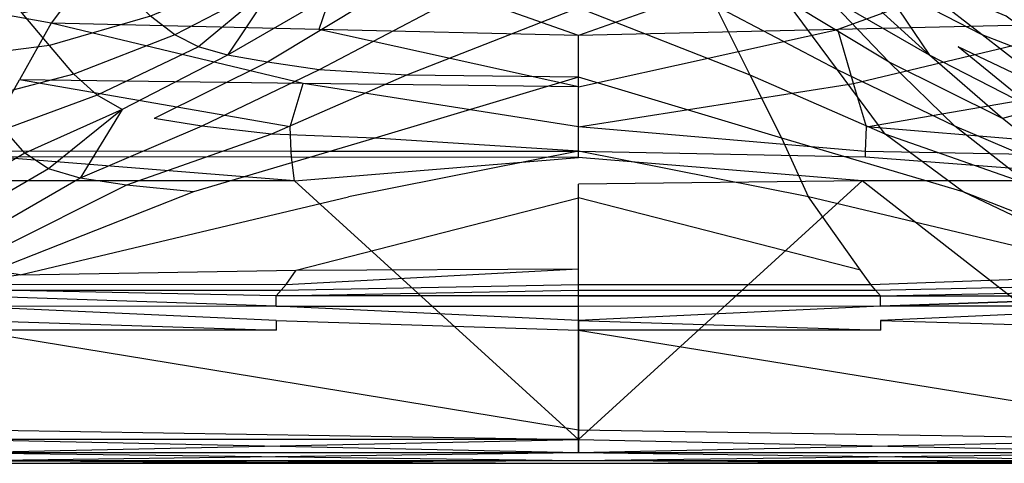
# Model space of a CAD drawing. Extents: x 0 to 1.3, y -0.48 to 0.
# Tile 8 of 24: x 0.44 to 0.81, y -0.48 to -0.32. Entities that reach past the tile are written whole.
import ezdxf

# ---------------------------------------------------------------- set-up
doc = ezdxf.new("R2010")
doc.units = 0
doc.layers.add('L1_BECKEN_611813___REPLACEMTFOR', color=7, linetype='CONTINUOUS')

msp = doc.modelspace()

# ---------------------------------------------------------------- linework, layer by layer
at = {"layer": 'L1_BECKEN_611813___REPLACEMTFOR', "color": 8}
for points, invisible_edges in [([(0.440651, -0.315702, 0.111874), (0.414919, -0.290481, 0.131995), (0.419745, -0.331924, 0.132122), (0.440651, -0.315702, 0.111874)], 14), ([(0.451641, -0.319493, 0.024467), (0.41696, -0.313176, 0.024015), (0.4488, -0.289755, 0.003446), (0.451641, -0.319493, 0.024467)], 14), ([(0.471609, -0.292506, 0.003511), (0.451641, -0.319493, 0.024467), (0.4488, -0.289755, 0.003446), (0.471609, -0.292506, 0.003511)], 14), ([(0.552344, -0.321799, 0.025857), (0.451641, -0.319493, 0.024467), (0.471609, -0.292506, 0.003511), (0.552344, -0.321799, 0.025857)], 14), ([(0.562175, -0.293081, 0.00371), (0.552344, -0.321799, 0.025857), (0.471609, -0.292506, 0.003511), (0.562175, -0.293081, 0.00371)], 14), ([(0.828395, -0.292506, 0.003511), (0.74766, -0.321799, 0.025857), (0.73783, -0.293081, 0.00371), (0.828395, -0.292506, 0.003511)], 14), ([(0.848363, -0.319493, 0.024467), (0.74766, -0.321799, 0.025857), (0.828395, -0.292506, 0.003511), (0.848363, -0.319493, 0.024467)], 14), ([(0.650004, -0.324036, 0.027206), (0.552344, -0.321799, 0.025857), (0.562175, -0.293081, 0.00371), (0.650004, -0.324036, 0.027206)], 14), ([(0.650004, -0.324036, 0.027206), (0.562175, -0.293081, 0.00371), (0.650004, -0.29364, 0.003904), (0.650004, -0.324036, 0.027206)], 14), ([(0.74766, -0.321799, 0.025857), (0.650004, -0.324036, 0.027206), (0.73783, -0.293081, 0.00371), (0.74766, -0.321799, 0.025857)], 14), ([(0.73783, -0.293081, 0.00371), (0.650004, -0.324036, 0.027206), (0.650004, -0.29364, 0.003904), (0.73783, -0.293081, 0.00371)], 14), ([(0.528487, -0.300263, 0.071011), (0.489059, -0.316795, 0.088785), (0.498129, -0.323779, 0.08947), (0.528487, -0.300263, 0.071011)], 14), ([(0.536299, -0.304091, 0.071494), (0.528487, -0.300263, 0.071011), (0.498129, -0.323779, 0.08947), (0.536299, -0.304091, 0.071494)], 14), ([(0.801875, -0.323779, 0.08947), (0.771518, -0.300263, 0.071011), (0.763706, -0.304091, 0.071494), (0.801875, -0.323779, 0.08947)], 14), ([(0.810945, -0.316795, 0.088785), (0.771518, -0.300263, 0.071011), (0.801875, -0.323779, 0.08947), (0.810945, -0.316795, 0.088785)], 14), ([(0.479176, -0.30672, 0.088816), (0.440651, -0.315702, 0.111874), (0.450985, -0.327804, 0.109112), (0.479176, -0.30672, 0.088816)], 14), ([(0.489059, -0.316795, 0.088785), (0.479176, -0.30672, 0.088816), (0.450985, -0.327804, 0.109112), (0.489059, -0.316795, 0.088785)], 14), ([(0.536299, -0.304091, 0.071494), (0.498129, -0.323779, 0.08947), (0.507092, -0.328384, 0.089943), (0.536299, -0.304091, 0.071494)], 14), ([(0.51792, -0.331508, 0.090298), (0.536299, -0.304091, 0.071494), (0.507092, -0.328384, 0.089943), (0.51792, -0.331508, 0.090298)], 13), ([(0.536299, -0.304091, 0.071494), (0.51792, -0.331508, 0.090298), (0.545211, -0.30672, 0.071841), (0.536299, -0.304091, 0.071494)], 14), ([(0.557218, -0.308819, 0.071894), (0.545211, -0.30672, 0.071841), (0.51792, -0.331508, 0.090298), (0.557218, -0.308819, 0.071894)], 14), ([(0.782085, -0.331508, 0.090298), (0.754794, -0.30672, 0.071841), (0.742787, -0.308819, 0.071894), (0.782085, -0.331508, 0.090298)], 14), ([(0.782085, -0.331508, 0.090298), (0.763706, -0.304091, 0.071494), (0.754794, -0.30672, 0.071841), (0.782085, -0.331508, 0.090298)], 13), ([(0.801875, -0.323779, 0.08947), (0.763706, -0.304091, 0.071494), (0.792913, -0.328384, 0.089943), (0.801875, -0.323779, 0.08947)], 14), ([(0.763706, -0.304091, 0.071494), (0.782085, -0.331508, 0.090298), (0.792913, -0.328384, 0.089943), (0.763706, -0.304091, 0.071494)], 14), ([(0.557218, -0.308819, 0.071894), (0.51792, -0.331508, 0.090298), (0.533056, -0.334148, 0.090645), (0.557218, -0.308819, 0.071894)], 14), ([(0.572027, -0.310524, 0.071658), (0.557218, -0.308819, 0.071894), (0.533056, -0.334148, 0.090645), (0.572027, -0.310524, 0.071658)], 14), ([(0.572027, -0.310524, 0.071658), (0.533056, -0.334148, 0.090645), (0.552494, -0.337012, 0.091256), (0.572027, -0.310524, 0.071658)], 14), ([(0.598385, -0.312867, 0.071984), (0.572027, -0.310524, 0.071658), (0.552494, -0.337012, 0.091256), (0.598385, -0.312867, 0.071984)], 14), ([(0.74751, -0.337012, 0.091256), (0.727977, -0.310524, 0.071658), (0.701619, -0.312867, 0.071984), (0.74751, -0.337012, 0.091256)], 14), ([(0.766948, -0.334148, 0.090645), (0.742787, -0.308819, 0.071894), (0.727977, -0.310524, 0.071658), (0.766948, -0.334148, 0.090645)], 14), ([(0.766948, -0.334148, 0.090645), (0.727977, -0.310524, 0.071658), (0.74751, -0.337012, 0.091256), (0.766948, -0.334148, 0.090645)], 14), ([(0.782085, -0.331508, 0.090298), (0.742787, -0.308819, 0.071894), (0.766948, -0.334148, 0.090645), (0.782085, -0.331508, 0.090298)], 14), ([(0.451641, -0.319493, 0.024467), (0.439741, -0.34076, 0.047164), (0.41696, -0.313176, 0.024015), (0.451641, -0.319493, 0.024467)], 14), ([(0.598385, -0.312867, 0.071984), (0.552494, -0.337012, 0.091256), (0.585361, -0.339019, 0.091384), (0.598385, -0.312867, 0.071984)], 14), ([(0.650004, -0.313645, 0.07261), (0.598385, -0.312867, 0.071984), (0.585361, -0.339019, 0.091384), (0.650004, -0.313645, 0.07261)], 14), ([(0.650004, -0.313645, 0.07261), (0.585361, -0.339019, 0.091384), (0.650004, -0.339744, 0.09168), (0.650004, -0.313645, 0.07261)], 14), ([(0.714643, -0.339019, 0.091384), (0.701619, -0.312867, 0.071984), (0.650004, -0.313645, 0.07261), (0.714643, -0.339019, 0.091384)], 14), ([(0.714643, -0.339019, 0.091384), (0.650004, -0.313645, 0.07261), (0.650004, -0.339744, 0.09168), (0.714643, -0.339019, 0.091384)], 14), ([(0.74751, -0.337012, 0.091256), (0.701619, -0.312867, 0.071984), (0.714643, -0.339019, 0.091384), (0.74751, -0.337012, 0.091256)], 14), ([(0.450985, -0.327804, 0.109112), (0.440651, -0.315702, 0.111874), (0.419745, -0.331924, 0.132122), (0.450985, -0.327804, 0.109112)], 14), ([(0.489059, -0.316795, 0.088785), (0.450985, -0.327804, 0.109112), (0.460125, -0.338602, 0.108775), (0.489059, -0.316795, 0.088785)], 14), ([(0.498129, -0.323779, 0.08947), (0.489059, -0.316795, 0.088785), (0.460125, -0.338602, 0.108775), (0.498129, -0.323779, 0.08947)], 14), ([(0.83988, -0.338602, 0.108775), (0.810945, -0.316795, 0.088785), (0.801875, -0.323779, 0.08947), (0.83988, -0.338602, 0.108775)], 14), ([(0.546485, -0.342108, 0.047704), (0.439741, -0.34076, 0.047164), (0.451641, -0.319493, 0.024467), (0.546485, -0.342108, 0.047704)], 14), ([(0.546485, -0.342108, 0.047704), (0.451641, -0.319493, 0.024467), (0.552344, -0.321799, 0.025857), (0.546485, -0.342108, 0.047704)], 14), ([(0.650004, -0.343416, 0.048227), (0.546485, -0.342108, 0.047704), (0.552344, -0.321799, 0.025857), (0.650004, -0.343416, 0.048227)], 14), ([(0.650004, -0.343416, 0.048227), (0.552344, -0.321799, 0.025857), (0.650004, -0.324036, 0.027206), (0.650004, -0.343416, 0.048227)], 14), ([(0.650004, -0.343416, 0.048227), (0.74766, -0.321799, 0.025857), (0.753519, -0.342108, 0.047704), (0.650004, -0.343416, 0.048227)], 14), ([(0.650004, -0.343416, 0.048227), (0.650004, -0.324036, 0.027206), (0.74766, -0.321799, 0.025857), (0.650004, -0.343416, 0.048227)], 14), ([(0.753519, -0.342108, 0.047704), (0.74766, -0.321799, 0.025857), (0.848363, -0.319493, 0.024467), (0.753519, -0.342108, 0.047704)], 14), ([(0.753519, -0.342108, 0.047704), (0.848363, -0.319493, 0.024467), (0.860263, -0.34076, 0.047164), (0.753519, -0.342108, 0.047704)], 14), ([(0.498129, -0.323779, 0.08947), (0.460125, -0.338602, 0.108775), (0.468892, -0.346548, 0.109128), (0.498129, -0.323779, 0.08947)], 14), ([(0.507092, -0.328384, 0.089943), (0.498129, -0.323779, 0.08947), (0.468892, -0.346548, 0.109128), (0.507092, -0.328384, 0.089943)], 14), ([(0.831113, -0.346548, 0.109128), (0.801875, -0.323779, 0.08947), (0.792913, -0.328384, 0.089943), (0.831113, -0.346548, 0.109128)], 14), ([(0.83988, -0.338602, 0.108775), (0.801875, -0.323779, 0.08947), (0.831113, -0.346548, 0.109128), (0.83988, -0.338602, 0.108775)], 14), ([(0.450985, -0.327804, 0.109112), (0.419745, -0.331924, 0.132122), (0.426891, -0.34733, 0.130168), (0.450985, -0.327804, 0.109112)], 14), ([(0.460125, -0.338602, 0.108775), (0.450985, -0.327804, 0.109112), (0.426891, -0.34733, 0.130168), (0.460125, -0.338602, 0.108775)], 14), ([(0.507092, -0.328384, 0.089943), (0.468892, -0.346548, 0.109128), (0.478318, -0.351904, 0.109635), (0.507092, -0.328384, 0.089943)], 14), ([(0.51792, -0.331508, 0.090298), (0.507092, -0.328384, 0.089943), (0.478318, -0.351904, 0.109635), (0.51792, -0.331508, 0.090298)], 14), ([(0.821686, -0.351904, 0.109635), (0.792913, -0.328384, 0.089943), (0.782085, -0.331508, 0.090298), (0.821686, -0.351904, 0.109635)], 14), ([(0.831113, -0.346548, 0.109128), (0.792913, -0.328384, 0.089943), (0.821686, -0.351904, 0.109635), (0.831113, -0.346548, 0.109128)], 14), ([(0.51792, -0.331508, 0.090298), (0.478318, -0.351904, 0.109635), (0.49043, -0.355269, 0.110343), (0.51792, -0.331508, 0.090298)], 14), ([(0.533056, -0.334148, 0.090645), (0.51792, -0.331508, 0.090298), (0.49043, -0.355269, 0.110343), (0.533056, -0.334148, 0.090645)], 14), ([(0.809574, -0.355269, 0.110343), (0.782085, -0.331508, 0.090298), (0.766948, -0.334148, 0.090645), (0.809574, -0.355269, 0.110343)], 14), ([(0.821686, -0.351904, 0.109635), (0.782085, -0.331508, 0.090298), (0.809574, -0.355269, 0.110343), (0.821686, -0.351904, 0.109635)], 14), ([(0.533056, -0.334148, 0.090645), (0.49043, -0.355269, 0.110343), (0.508361, -0.358131, 0.11087), (0.533056, -0.334148, 0.090645)], 14), ([(0.552494, -0.337012, 0.091256), (0.533056, -0.334148, 0.090645), (0.508361, -0.358131, 0.11087), (0.552494, -0.337012, 0.091256)], 14), ([(0.552494, -0.337012, 0.091256), (0.508361, -0.358131, 0.11087), (0.534546, -0.361149, 0.11188), (0.552494, -0.337012, 0.091256)], 14), ([(0.585361, -0.339019, 0.091384), (0.552494, -0.337012, 0.091256), (0.534546, -0.361149, 0.11188), (0.585361, -0.339019, 0.091384)], 14), ([(0.765458, -0.361149, 0.11188), (0.74751, -0.337012, 0.091256), (0.714643, -0.339019, 0.091384), (0.765458, -0.361149, 0.11188)], 14), ([(0.791643, -0.358131, 0.11087), (0.766948, -0.334148, 0.090645), (0.74751, -0.337012, 0.091256), (0.791643, -0.358131, 0.11087)], 14), ([(0.791643, -0.358131, 0.11087), (0.74751, -0.337012, 0.091256), (0.765458, -0.361149, 0.11188), (0.791643, -0.358131, 0.11087)], 14), ([(0.809574, -0.355269, 0.110343), (0.766948, -0.334148, 0.090645), (0.791643, -0.358131, 0.11087), (0.809574, -0.355269, 0.110343)], 14), ([(0.460125, -0.338602, 0.108775), (0.426891, -0.34733, 0.130168), (0.433952, -0.359463, 0.129543), (0.460125, -0.338602, 0.108775)], 14), ([(0.429696, -0.35846, 0.07304), (0.439741, -0.34076, 0.047164), (0.54154, -0.35846, 0.07304), (0.429696, -0.35846, 0.07304)], 14), ([(0.468892, -0.346548, 0.109128), (0.460125, -0.338602, 0.108775), (0.433952, -0.359463, 0.129543), (0.468892, -0.346548, 0.109128)], 14), ([(0.54154, -0.35846, 0.07304), (0.439741, -0.34076, 0.047164), (0.546485, -0.342108, 0.047704), (0.54154, -0.35846, 0.07304)], 14), ([(0.585361, -0.339019, 0.091384), (0.534546, -0.361149, 0.11188), (0.573406, -0.362661, 0.111883), (0.585361, -0.339019, 0.091384)], 14), ([(0.650004, -0.339744, 0.09168), (0.585361, -0.339019, 0.091384), (0.573406, -0.362661, 0.111883), (0.650004, -0.339744, 0.09168)], 14), ([(0.650004, -0.339744, 0.09168), (0.573406, -0.362661, 0.111883), (0.650004, -0.367653, 0.115943), (0.650004, -0.339744, 0.09168)], 14), ([(0.726598, -0.362661, 0.111883), (0.714643, -0.339019, 0.091384), (0.650004, -0.339744, 0.09168), (0.726598, -0.362661, 0.111883)], 14), ([(0.726598, -0.362661, 0.111883), (0.650004, -0.339744, 0.09168), (0.650004, -0.367653, 0.115943), (0.726598, -0.362661, 0.111883)], 14), ([(0.765458, -0.361149, 0.11188), (0.714643, -0.339019, 0.091384), (0.726598, -0.362661, 0.111883), (0.765458, -0.361149, 0.11188)], 14), ([(0.758464, -0.35846, 0.07304), (0.753519, -0.342108, 0.047704), (0.860263, -0.34076, 0.047164), (0.758464, -0.35846, 0.07304)], 14), ([(0.758464, -0.35846, 0.07304), (0.860263, -0.34076, 0.047164), (0.870308, -0.35846, 0.07304), (0.758464, -0.35846, 0.07304)], 14), ([(0.54154, -0.35846, 0.07304), (0.546485, -0.342108, 0.047704), (0.650004, -0.35846, 0.07304), (0.54154, -0.35846, 0.07304)], 14), ([(0.650004, -0.35846, 0.07304), (0.546485, -0.342108, 0.047704), (0.650004, -0.343416, 0.048227), (0.650004, -0.35846, 0.07304)], 14), ([(0.650004, -0.35846, 0.07304), (0.753519, -0.342108, 0.047704), (0.758464, -0.35846, 0.07304), (0.650004, -0.35846, 0.07304)], 14), ([(0.650004, -0.35846, 0.07304), (0.650004, -0.343416, 0.048227), (0.753519, -0.342108, 0.047704), (0.650004, -0.35846, 0.07304)], 14), ([(0.468892, -0.346548, 0.109128), (0.433952, -0.359463, 0.129543), (0.441689, -0.368307, 0.129649), (0.468892, -0.346548, 0.109128)], 14), ([(0.478318, -0.351904, 0.109635), (0.468892, -0.346548, 0.109128), (0.441689, -0.368307, 0.129649), (0.478318, -0.351904, 0.109635)], 14), ([(0.478318, -0.351904, 0.109635), (0.441689, -0.368307, 0.129649), (0.450643, -0.374222, 0.130115), (0.478318, -0.351904, 0.109635)], 14), ([(0.462494, -0.377797, 0.131016), (0.478318, -0.351904, 0.109635), (0.450643, -0.374222, 0.130115), (0.462494, -0.377797, 0.131016)], 13), ([(0.478318, -0.351904, 0.109635), (0.462494, -0.377797, 0.131016), (0.49043, -0.355269, 0.110343), (0.478318, -0.351904, 0.109635)], 14), ([(0.83751, -0.377797, 0.131016), (0.821686, -0.351904, 0.109635), (0.809574, -0.355269, 0.110343), (0.83751, -0.377797, 0.131016)], 13), ([(0.508361, -0.358131, 0.11087), (0.49043, -0.355269, 0.110343), (0.462494, -0.377797, 0.131016), (0.508361, -0.358131, 0.11087)], 14), ([(0.83751, -0.377797, 0.131016), (0.809574, -0.355269, 0.110343), (0.791643, -0.358131, 0.11087), (0.83751, -0.377797, 0.131016)], 14), ([(0.430502, -0.367574, 0.091542), (0.429696, -0.35846, 0.07304), (0.54154, -0.35846, 0.07304), (0.430502, -0.367574, 0.091542)], 14), ([(0.541937, -0.367676, 0.091542), (0.430502, -0.367574, 0.091542), (0.54154, -0.35846, 0.07304), (0.541937, -0.367676, 0.091542)], 14), ([(0.508361, -0.358131, 0.11087), (0.462494, -0.377797, 0.131016), (0.479957, -0.380412, 0.131869), (0.508361, -0.358131, 0.11087)], 14), ([(0.534546, -0.361149, 0.11188), (0.508361, -0.358131, 0.11087), (0.479957, -0.380412, 0.131869), (0.534546, -0.361149, 0.11188)], 14), ([(0.541937, -0.367676, 0.091542), (0.54154, -0.35846, 0.07304), (0.650004, -0.35846, 0.07304), (0.541937, -0.367676, 0.091542)], 14), ([(0.650002, -0.367774, 0.091542), (0.541937, -0.367676, 0.091542), (0.650004, -0.35846, 0.07304), (0.650002, -0.367774, 0.091542)], 14), ([(0.650002, -0.367774, 0.091542), (0.650004, -0.35846, 0.07304), (0.758067, -0.367676, 0.091542), (0.650002, -0.367774, 0.091542)], 14), ([(0.758067, -0.367676, 0.091542), (0.650004, -0.35846, 0.07304), (0.758464, -0.35846, 0.07304), (0.758067, -0.367676, 0.091542)], 14), ([(0.758067, -0.367676, 0.091542), (0.758464, -0.35846, 0.07304), (0.869502, -0.367574, 0.091542), (0.758067, -0.367676, 0.091542)], 14), ([(0.869502, -0.367574, 0.091542), (0.758464, -0.35846, 0.07304), (0.870308, -0.35846, 0.07304), (0.869502, -0.367574, 0.091542)], 14), ([(0.820048, -0.380412, 0.131869), (0.791643, -0.358131, 0.11087), (0.765458, -0.361149, 0.11188), (0.820048, -0.380412, 0.131869)], 14), ([(0.83751, -0.377797, 0.131016), (0.791643, -0.358131, 0.11087), (0.820048, -0.380412, 0.131869), (0.83751, -0.377797, 0.131016)], 14), ([(0.441689, -0.368307, 0.129649), (0.433952, -0.359463, 0.129543), (0.399863, -0.392675, 0.163689), (0.441689, -0.368307, 0.129649)], 14), ([(0.534546, -0.361149, 0.11188), (0.479957, -0.380412, 0.131869), (0.505183, -0.38294, 0.132713), (0.534546, -0.361149, 0.11188)], 14), ([(0.573406, -0.362661, 0.111883), (0.534546, -0.361149, 0.11188), (0.505183, -0.38294, 0.132713), (0.573406, -0.362661, 0.111883)], 14), ([(0.573406, -0.362661, 0.111883), (0.505183, -0.38294, 0.132713), (0.563465, -0.38479, 0.133015), (0.573406, -0.362661, 0.111883)], 14), ([(0.650004, -0.367653, 0.115943), (0.573406, -0.362661, 0.111883), (0.563465, -0.38479, 0.133015), (0.650004, -0.367653, 0.115943)], 14), ([(0.736539, -0.38479, 0.133015), (0.726598, -0.362661, 0.111883), (0.650004, -0.367653, 0.115943), (0.736539, -0.38479, 0.133015)], 14), ([(0.794821, -0.38294, 0.132713), (0.765458, -0.361149, 0.11188), (0.726598, -0.362661, 0.111883), (0.794821, -0.38294, 0.132713)], 14), ([(0.794821, -0.38294, 0.132713), (0.726598, -0.362661, 0.111883), (0.736539, -0.38479, 0.133015), (0.794821, -0.38294, 0.132713)], 14), ([(0.820048, -0.380412, 0.131869), (0.765458, -0.361149, 0.11188), (0.794821, -0.38294, 0.132713), (0.820048, -0.380412, 0.131869)], 14), ([(0.441689, -0.368307, 0.129649), (0.399863, -0.392675, 0.163689), (0.405554, -0.400376, 0.163636), (0.441689, -0.368307, 0.129649)], 14), ([(0.450643, -0.374222, 0.130115), (0.441689, -0.368307, 0.129649), (0.405554, -0.400376, 0.163636), (0.450643, -0.374222, 0.130115)], 14), ([(0.430695, -0.369752, 0.095963), (0.543185, -0.378815, 0.095963), (0.424499, -0.378697, 0.095963), (0.430695, -0.369752, 0.095963)], 13), ([(0.430695, -0.369752, 0.095963), (0.430502, -0.367574, 0.091542), (0.541937, -0.367676, 0.091542), (0.430695, -0.369752, 0.095963)], 14), ([(0.542032, -0.369878, 0.095963), (0.430695, -0.369752, 0.095963), (0.541937, -0.367676, 0.091542), (0.542032, -0.369878, 0.095963)], 14), ([(0.543185, -0.378815, 0.095963), (0.430695, -0.369752, 0.095963), (0.542032, -0.369878, 0.095963), (0.543185, -0.378815, 0.095963)], 14), ([(0.542032, -0.369878, 0.095963), (0.541937, -0.367676, 0.091542), (0.650002, -0.367774, 0.091542), (0.542032, -0.369878, 0.095963)], 14), ([(0.650004, -0.37, 0.095963), (0.542032, -0.369878, 0.095963), (0.650002, -0.367774, 0.091542), (0.650004, -0.37, 0.095963)], 14), ([(0.650004, -0.37, 0.095963), (0.543185, -0.378815, 0.095963), (0.542032, -0.369878, 0.095963), (0.650004, -0.37, 0.095963)], 13), ([(0.543185, -0.378815, 0.095963), (0.650004, -0.37, 0.095963), (0.650002, -0.379955, 0.095963), (0.543185, -0.378815, 0.095963)], 14), ([(0.650004, -0.367653, 0.115943), (0.563465, -0.38479, 0.133015), (0.650004, -0.385141, 0.133254), (0.650004, -0.367653, 0.115943)], 14), ([(0.757972, -0.369878, 0.095963), (0.650002, -0.367774, 0.091542), (0.758067, -0.367676, 0.091542), (0.757972, -0.369878, 0.095963)], 14), ([(0.650004, -0.37, 0.095963), (0.650002, -0.367774, 0.091542), (0.757972, -0.369878, 0.095963), (0.650004, -0.37, 0.095963)], 14), ([(0.650004, -0.37, 0.095963), (0.75682, -0.378815, 0.095963), (0.650002, -0.379955, 0.095963), (0.650004, -0.37, 0.095963)], 13), ([(0.736539, -0.38479, 0.133015), (0.650004, -0.367653, 0.115943), (0.650004, -0.385141, 0.133254), (0.736539, -0.38479, 0.133015)], 14), ([(0.75682, -0.378815, 0.095963), (0.650004, -0.37, 0.095963), (0.757972, -0.369878, 0.095963), (0.75682, -0.378815, 0.095963)], 14), ([(0.757972, -0.369878, 0.095963), (0.875506, -0.378697, 0.095963), (0.75682, -0.378815, 0.095963), (0.757972, -0.369878, 0.095963)], 13), ([(0.757972, -0.369878, 0.095963), (0.758067, -0.367676, 0.091542), (0.869309, -0.369752, 0.095963), (0.757972, -0.369878, 0.095963)], 14), ([(0.875506, -0.378697, 0.095963), (0.757972, -0.369878, 0.095963), (0.869309, -0.369752, 0.095963), (0.875506, -0.378697, 0.095963)], 14), ([(0.869309, -0.369752, 0.095963), (0.758067, -0.367676, 0.091542), (0.869502, -0.367574, 0.091542), (0.869309, -0.369752, 0.095963)], 14), ([(0.450643, -0.374222, 0.130115), (0.405554, -0.400376, 0.163636), (0.412767, -0.406374, 0.163804), (0.450643, -0.374222, 0.130115)], 14), ([(0.462494, -0.377797, 0.131016), (0.450643, -0.374222, 0.130115), (0.412767, -0.406374, 0.163804), (0.462494, -0.377797, 0.131016)], 14), ([(0.462494, -0.377797, 0.131016), (0.412767, -0.406374, 0.163804), (0.420687, -0.410082, 0.164233), (0.462494, -0.377797, 0.131016)], 14), ([(0.479957, -0.380412, 0.131869), (0.462494, -0.377797, 0.131016), (0.420687, -0.410082, 0.164233), (0.479957, -0.380412, 0.131869)], 14), ([(0.41861, -0.476, 0.095963), (0.424499, -0.378697, 0.095963), (0.543185, -0.378815, 0.095963), (0.41861, -0.476, 0.095963)], 14), ([(0.543185, -0.378815, 0.095963), (0.650004, -0.476, 0.095963), (0.41861, -0.476, 0.095963), (0.543185, -0.378815, 0.095963)], 13), ([(0.479957, -0.380412, 0.131869), (0.420687, -0.410082, 0.164233), (0.430195, -0.412484, 0.164842), (0.479957, -0.380412, 0.131869)], 14), ([(0.505183, -0.38294, 0.132713), (0.479957, -0.380412, 0.131869), (0.430195, -0.412484, 0.164842), (0.505183, -0.38294, 0.132713)], 14), ([(0.650004, -0.476, 0.095963), (0.543185, -0.378815, 0.095963), (0.650002, -0.379955, 0.095963), (0.650004, -0.476, 0.095963)], 14), ([(0.75682, -0.378815, 0.095963), (0.650004, -0.476, 0.095963), (0.650002, -0.379955, 0.095963), (0.75682, -0.378815, 0.095963)], 13), ([(0.650004, -0.476, 0.095963), (0.75682, -0.378815, 0.095963), (0.881395, -0.476, 0.095963), (0.650004, -0.476, 0.095963)], 14), ([(0.875506, -0.378697, 0.095963), (0.881395, -0.476, 0.095963), (0.75682, -0.378815, 0.095963), (0.875506, -0.378697, 0.095963)], 13), ([(0.869809, -0.412484, 0.164842), (0.820048, -0.380412, 0.131869), (0.794821, -0.38294, 0.132713), (0.869809, -0.412484, 0.164842)], 14), ([(0.505183, -0.38294, 0.132713), (0.430195, -0.412484, 0.164842), (0.439977, -0.414132, 0.165899), (0.505183, -0.38294, 0.132713)], 14), ([(0.439977, -0.414132, 0.165899), (0.563465, -0.38479, 0.133015), (0.505183, -0.38294, 0.132713), (0.439977, -0.414132, 0.165899)], 14), ([(0.439977, -0.414132, 0.165899), (0.543847, -0.412389, 0.163585), (0.563465, -0.38479, 0.133015), (0.439977, -0.414132, 0.165899)], 14), ([(0.543847, -0.412389, 0.163585), (0.650004, -0.385141, 0.133254), (0.563465, -0.38479, 0.133015), (0.543847, -0.412389, 0.163585)], 14), ([(0.543847, -0.412389, 0.163585), (0.650002, -0.411836, 0.163131), (0.650004, -0.385141, 0.133254), (0.543847, -0.412389, 0.163585)], 14), ([(0.756157, -0.412389, 0.163585), (0.650004, -0.385141, 0.133254), (0.650002, -0.411836, 0.163131), (0.756157, -0.412389, 0.163585)], 14), ([(0.756157, -0.412389, 0.163585), (0.736539, -0.38479, 0.133015), (0.650004, -0.385141, 0.133254), (0.756157, -0.412389, 0.163585)], 14), ([(0.860027, -0.414132, 0.165899), (0.794821, -0.38294, 0.132713), (0.736539, -0.38479, 0.133015), (0.860027, -0.414132, 0.165899)], 14), ([(0.860027, -0.414132, 0.165899), (0.736539, -0.38479, 0.133015), (0.756157, -0.412389, 0.163585), (0.860027, -0.414132, 0.165899)], 14), ([(0.869809, -0.412484, 0.164842), (0.794821, -0.38294, 0.132713), (0.860027, -0.414132, 0.165899), (0.869809, -0.412484, 0.164842)], 14), ([(0.439977, -0.414132, 0.165899), (0.430195, -0.412484, 0.164842), (0.423682, -0.416682, 0.169158), (0.439977, -0.414132, 0.165899)], 14), ([(0.439977, -0.414132, 0.165899), (0.423682, -0.416682, 0.169158), (0.432711, -0.417608, 0.169597), (0.439977, -0.414132, 0.165899)], 14), ([(0.432711, -0.417608, 0.169597), (0.540023, -0.417769, 0.169545), (0.439977, -0.414132, 0.165899), (0.432711, -0.417608, 0.169597)], 14), ([(0.540023, -0.417769, 0.169545), (0.543847, -0.412389, 0.163585), (0.439977, -0.414132, 0.165899), (0.540023, -0.417769, 0.169545)], 14), ([(0.540023, -0.417769, 0.169545), (0.650002, -0.411836, 0.163131), (0.543847, -0.412389, 0.163585), (0.540023, -0.417769, 0.169545)], 14), ([(0.650004, -0.417769, 0.169771), (0.650002, -0.411836, 0.163131), (0.540023, -0.417769, 0.169545), (0.650004, -0.417769, 0.169771)], 14), ([(0.650004, -0.417769, 0.169771), (0.759981, -0.417769, 0.169545), (0.650002, -0.411836, 0.163131), (0.650004, -0.417769, 0.169771)], 14), ([(0.759981, -0.417769, 0.169545), (0.756157, -0.412389, 0.163585), (0.650002, -0.411836, 0.163131), (0.759981, -0.417769, 0.169545)], 14), ([(0.759981, -0.417769, 0.169545), (0.860027, -0.414132, 0.165899), (0.756157, -0.412389, 0.163585), (0.759981, -0.417769, 0.169545)], 14), ([(0.867293, -0.417608, 0.169597), (0.860027, -0.414132, 0.165899), (0.759981, -0.417769, 0.169545), (0.867293, -0.417608, 0.169597)], 14), ([(0.427002, -0.419812, 0.17206), (0.538183, -0.419892, 0.172034), (0.432711, -0.417608, 0.169597), (0.427002, -0.419812, 0.17206)], 14), ([(0.538183, -0.419892, 0.172034), (0.540023, -0.417769, 0.169545), (0.432711, -0.417608, 0.169597), (0.538183, -0.419892, 0.172034)], 14), ([(0.538183, -0.419892, 0.172034), (0.650004, -0.417769, 0.169771), (0.540023, -0.417769, 0.169545), (0.538183, -0.419892, 0.172034)], 14), ([(0.650004, -0.419893, 0.172299), (0.650004, -0.417769, 0.169771), (0.538183, -0.419892, 0.172034), (0.650004, -0.419893, 0.172299)], 14), ([(0.650004, -0.419893, 0.172299), (0.761821, -0.419892, 0.172034), (0.650004, -0.417769, 0.169771), (0.650004, -0.419893, 0.172299)], 14), ([(0.761821, -0.419892, 0.172034), (0.759981, -0.417769, 0.169545), (0.650004, -0.417769, 0.169771), (0.761821, -0.419892, 0.172034)], 14), ([(0.761821, -0.419892, 0.172034), (0.867293, -0.417608, 0.169597), (0.759981, -0.417769, 0.169545), (0.761821, -0.419892, 0.172034)], 14), ([(0.873003, -0.419812, 0.17206), (0.867293, -0.417608, 0.169597), (0.761821, -0.419892, 0.172034), (0.873003, -0.419812, 0.17206)], 14), ([(0.536344, -0.422016, 0.174523), (0.427002, -0.419812, 0.17206), (0.421292, -0.422015, 0.174523), (0.536344, -0.422016, 0.174523)], 14), ([(0.536304, -0.425862, 0.178512), (0.421292, -0.422015, 0.174523), (0.421375, -0.426005, 0.178193), (0.536304, -0.425862, 0.178512)], 14), ([(0.536304, -0.425862, 0.178512), (0.536344, -0.422016, 0.174523), (0.421292, -0.422015, 0.174523), (0.536304, -0.425862, 0.178512)], 14), ([(0.536344, -0.422016, 0.174523), (0.538183, -0.419892, 0.172034), (0.427002, -0.419812, 0.17206), (0.536344, -0.422016, 0.174523)], 14), ([(0.536304, -0.425862, 0.178512), (0.650004, -0.425985, 0.178156), (0.536344, -0.422016, 0.174523), (0.536304, -0.425862, 0.178512)], 14), ([(0.536344, -0.422016, 0.174523), (0.650004, -0.419893, 0.172299), (0.538183, -0.419892, 0.172034), (0.536344, -0.422016, 0.174523)], 14), ([(0.650004, -0.422016, 0.174826), (0.650004, -0.419893, 0.172299), (0.536344, -0.422016, 0.174523), (0.650004, -0.422016, 0.174826)], 14), ([(0.650004, -0.422016, 0.174826), (0.536344, -0.422016, 0.174523), (0.650004, -0.425985, 0.178156), (0.650004, -0.422016, 0.174826)], 14), ([(0.76366, -0.422016, 0.174523), (0.761821, -0.419892, 0.172034), (0.650004, -0.419893, 0.172299), (0.76366, -0.422016, 0.174523)], 14), ([(0.650004, -0.422016, 0.174826), (0.76366, -0.422016, 0.174523), (0.650004, -0.419893, 0.172299), (0.650004, -0.422016, 0.174826)], 14), ([(0.76366, -0.422016, 0.174523), (0.650004, -0.422016, 0.174826), (0.650004, -0.425985, 0.178156), (0.76366, -0.422016, 0.174523)], 14), ([(0.7637, -0.425862, 0.178512), (0.76366, -0.422016, 0.174523), (0.650004, -0.425985, 0.178156), (0.7637, -0.425862, 0.178512)], 14), ([(0.76366, -0.422016, 0.174523), (0.873003, -0.419812, 0.17206), (0.761821, -0.419892, 0.172034), (0.76366, -0.422016, 0.174523)], 14), ([(0.76366, -0.422016, 0.174523), (0.878712, -0.422015, 0.174523), (0.873003, -0.419812, 0.17206), (0.76366, -0.422016, 0.174523)], 14), ([(0.7637, -0.425862, 0.178512), (0.878712, -0.422015, 0.174523), (0.76366, -0.422016, 0.174523), (0.7637, -0.425862, 0.178512)], 14), ([(0.878712, -0.422015, 0.174523), (0.7637, -0.425862, 0.178512), (0.878629, -0.426005, 0.178193), (0.878712, -0.422015, 0.174523)], 14), ([(0.536304, -0.425862, 0.178512), (0.421375, -0.426005, 0.178193), (0.536304, -0.431249, 0.18), (0.536304, -0.425862, 0.178512)], 14), ([(0.536304, -0.431249, 0.18), (0.421375, -0.426005, 0.178193), (0.421375, -0.431249, 0.18), (0.536304, -0.431249, 0.18)], 14), ([(0.650004, -0.431249, 0.18), (0.536304, -0.425862, 0.178512), (0.536304, -0.431249, 0.18), (0.650004, -0.431249, 0.18)], 14), ([(0.650004, -0.425985, 0.178156), (0.536304, -0.425862, 0.178512), (0.650004, -0.431249, 0.18), (0.650004, -0.425985, 0.178156)], 14), ([(0.7637, -0.425862, 0.178512), (0.650004, -0.425985, 0.178156), (0.650004, -0.431249, 0.18), (0.7637, -0.425862, 0.178512)], 14), ([(0.7637, -0.425862, 0.178512), (0.650004, -0.431249, 0.18), (0.7637, -0.431249, 0.18), (0.7637, -0.425862, 0.178512)], 14), ([(0.878629, -0.426005, 0.178193), (0.7637, -0.425862, 0.178512), (0.7637, -0.431249, 0.18), (0.878629, -0.426005, 0.178193)], 14), ([(0.878629, -0.426005, 0.178193), (0.7637, -0.431249, 0.18), (0.878629, -0.431249, 0.18), (0.878629, -0.426005, 0.178193)], 14), ([(0.536304, -0.434863, 0.18), (0.421375, -0.431249, 0.18), (0.421249, -0.434863, 0.18), (0.536304, -0.434863, 0.18)], 13), ([(0.421375, -0.431249, 0.18), (0.536304, -0.434863, 0.18), (0.536304, -0.431249, 0.18), (0.421375, -0.431249, 0.18)], 14), ([(0.650004, -0.434863, 0.18), (0.536304, -0.431249, 0.18), (0.536304, -0.434863, 0.18), (0.650004, -0.434863, 0.18)], 13), ([(0.536304, -0.431249, 0.18), (0.650004, -0.434863, 0.18), (0.650004, -0.431249, 0.18), (0.536304, -0.431249, 0.18)], 14), ([(0.7637, -0.434863, 0.18), (0.650004, -0.431249, 0.18), (0.650004, -0.434863, 0.18), (0.7637, -0.434863, 0.18)], 13), ([(0.650004, -0.431249, 0.18), (0.7637, -0.434863, 0.18), (0.7637, -0.431249, 0.18), (0.650004, -0.431249, 0.18)], 14), ([(0.878755, -0.434863, 0.18), (0.7637, -0.431249, 0.18), (0.7637, -0.434863, 0.18), (0.878755, -0.434863, 0.18)], 13), ([(0.7637, -0.431249, 0.18), (0.878755, -0.434863, 0.18), (0.878629, -0.431249, 0.18), (0.7637, -0.431249, 0.18)], 14), ([(0.650004, -0.472386, 0.18), (0.421249, -0.434863, 0.18), (0.41861, -0.472386, 0.18), (0.650004, -0.472386, 0.18)], 13), ([(0.421249, -0.434863, 0.18), (0.650004, -0.472386, 0.18), (0.536304, -0.434863, 0.18), (0.421249, -0.434863, 0.18)], 10), ([(0.536304, -0.434863, 0.18), (0.650004, -0.472386, 0.18), (0.650004, -0.434863, 0.18), (0.536304, -0.434863, 0.18)], 15), ([(0.881395, -0.472386, 0.18), (0.650004, -0.434863, 0.18), (0.650004, -0.472386, 0.18), (0.881395, -0.472386, 0.18)], 13), ([(0.650004, -0.434863, 0.18), (0.881395, -0.472386, 0.18), (0.7637, -0.434863, 0.18), (0.650004, -0.434863, 0.18)], 10), ([(0.7637, -0.434863, 0.18), (0.881395, -0.472386, 0.18), (0.878755, -0.434863, 0.18), (0.7637, -0.434863, 0.18)], 15), ([(0.650004, -0.476, 0.18), (0.41861, -0.472386, 0.18), (0.41861, -0.476, 0.18), (0.650004, -0.476, 0.18)], 13), ([(0.41861, -0.472386, 0.18), (0.650004, -0.476, 0.18), (0.650004, -0.472386, 0.18), (0.41861, -0.472386, 0.18)], 14), ([(0.881395, -0.476, 0.18), (0.650004, -0.472386, 0.18), (0.650004, -0.476, 0.18), (0.881395, -0.476, 0.18)], 13), ([(0.650004, -0.472386, 0.18), (0.881395, -0.476, 0.18), (0.881395, -0.472386, 0.18), (0.650004, -0.472386, 0.18)], 14), ([(0.650004, -0.476, 0.095963), (0.41861, -0.481, 0.096975), (0.41861, -0.476, 0.095963), (0.650004, -0.476, 0.095963)], 13), ([(0.41861, -0.481, 0.096975), (0.650004, -0.476, 0.095963), (0.650004, -0.481, 0.096975), (0.41861, -0.481, 0.096975)], 14), ([(0.650004, -0.481, 0.178988), (0.41861, -0.476, 0.18), (0.41861, -0.481, 0.178988), (0.650004, -0.481, 0.178988)], 13), ([(0.41861, -0.476, 0.18), (0.650004, -0.481, 0.178988), (0.650004, -0.476, 0.18), (0.41861, -0.476, 0.18)], 14), ([(0.881395, -0.476, 0.095963), (0.650004, -0.481, 0.096975), (0.650004, -0.476, 0.095963), (0.881395, -0.476, 0.095963)], 13), ([(0.650004, -0.481, 0.096975), (0.881395, -0.476, 0.095963), (0.881395, -0.481, 0.096975), (0.650004, -0.481, 0.096975)], 14), ([(0.881395, -0.481, 0.178988), (0.650004, -0.476, 0.18), (0.650004, -0.481, 0.178988), (0.881395, -0.481, 0.178988)], 13), ([(0.650004, -0.476, 0.18), (0.881395, -0.481, 0.178988), (0.881395, -0.476, 0.18), (0.650004, -0.476, 0.18)], 14), ([(0.650004, -0.484, 0.100013), (0.41861, -0.481, 0.096975), (0.650004, -0.481, 0.096975), (0.650004, -0.484, 0.100013)], 13), ([(0.41861, -0.481, 0.096975), (0.650004, -0.484, 0.100013), (0.41861, -0.484, 0.100013), (0.41861, -0.481, 0.096975)], 14), ([(0.650004, -0.481, 0.178988), (0.41861, -0.484, 0.17595), (0.650004, -0.484, 0.17595), (0.650004, -0.481, 0.178988)], 13), ([(0.41861, -0.484, 0.17595), (0.650004, -0.481, 0.178988), (0.41861, -0.481, 0.178988), (0.41861, -0.484, 0.17595)], 14), ([(0.881395, -0.484, 0.100013), (0.650004, -0.481, 0.096975), (0.881395, -0.481, 0.096975), (0.881395, -0.484, 0.100013)], 13), ([(0.650004, -0.481, 0.096975), (0.881395, -0.484, 0.100013), (0.650004, -0.484, 0.100013), (0.650004, -0.481, 0.096975)], 14), ([(0.881395, -0.481, 0.178988), (0.650004, -0.484, 0.17595), (0.881395, -0.484, 0.17595), (0.881395, -0.481, 0.178988)], 13), ([(0.650004, -0.484, 0.17595), (0.881395, -0.481, 0.178988), (0.650004, -0.481, 0.178988), (0.650004, -0.484, 0.17595)], 14), ([(0.650004, -0.485, 0.105075), (0.41861, -0.484, 0.100013), (0.650004, -0.484, 0.100013), (0.650004, -0.485, 0.105075)], 13), ([(0.41861, -0.484, 0.100013), (0.650004, -0.485, 0.105075), (0.41861, -0.485, 0.105075), (0.41861, -0.484, 0.100013)], 14), ([(0.650004, -0.484, 0.17595), (0.41861, -0.485, 0.170888), (0.650004, -0.485, 0.170888), (0.650004, -0.484, 0.17595)], 13), ([(0.41861, -0.485, 0.170888), (0.650004, -0.484, 0.17595), (0.41861, -0.484, 0.17595), (0.41861, -0.485, 0.170888)], 14), ([(0.650002, -0.485, 0.107998), (0.41861, -0.485, 0.105075), (0.650004, -0.485, 0.105075), (0.650002, -0.485, 0.107998)], 13), ([(0.41861, -0.485, 0.105075), (0.650002, -0.485, 0.107998), (0.41861, -0.485, 0.107998), (0.41861, -0.485, 0.105075)], 14), ([(0.650004, -0.485, 0.170888), (0.41861, -0.485, 0.16872), (0.650004, -0.485, 0.16872), (0.650004, -0.485, 0.170888)], 13), ([(0.41861, -0.485, 0.16872), (0.650004, -0.485, 0.170888), (0.41861, -0.485, 0.170888), (0.41861, -0.485, 0.16872)], 14), ([(0.650004, -0.485, 0.16872), (0.41861, -0.485, 0.107998), (0.650002, -0.485, 0.107998), (0.650004, -0.485, 0.16872)], 13), ([(0.41861, -0.485, 0.107998), (0.650004, -0.485, 0.16872), (0.41861, -0.485, 0.16872), (0.41861, -0.485, 0.107998)], 14), ([(0.650004, -0.485, 0.105075), (0.881395, -0.485, 0.107998), (0.650002, -0.485, 0.107998), (0.650004, -0.485, 0.105075)], 14), ([(0.881395, -0.485, 0.16872), (0.650002, -0.485, 0.107998), (0.881395, -0.485, 0.107998), (0.881395, -0.485, 0.16872)], 13), ([(0.650002, -0.485, 0.107998), (0.881395, -0.485, 0.16872), (0.650004, -0.485, 0.16872), (0.650002, -0.485, 0.107998)], 14), ([(0.881395, -0.485, 0.105075), (0.650004, -0.484, 0.100013), (0.881395, -0.484, 0.100013), (0.881395, -0.485, 0.105075)], 13), ([(0.650004, -0.484, 0.100013), (0.881395, -0.485, 0.105075), (0.650004, -0.485, 0.105075), (0.650004, -0.484, 0.100013)], 14), ([(0.881395, -0.484, 0.17595), (0.650004, -0.485, 0.170888), (0.881395, -0.485, 0.170888), (0.881395, -0.484, 0.17595)], 13), ([(0.650004, -0.485, 0.170888), (0.881395, -0.484, 0.17595), (0.650004, -0.484, 0.17595), (0.650004, -0.485, 0.170888)], 14), ([(0.881395, -0.485, 0.107998), (0.650004, -0.485, 0.105075), (0.881395, -0.485, 0.105075), (0.881395, -0.485, 0.107998)], 13), ([(0.881395, -0.485, 0.170888), (0.650004, -0.485, 0.16872), (0.881395, -0.485, 0.16872), (0.881395, -0.485, 0.170888)], 13), ([(0.650004, -0.485, 0.16872), (0.881395, -0.485, 0.170888), (0.650004, -0.485, 0.170888), (0.650004, -0.485, 0.16872)], 14)]:
    msp.add_3dface(points, dxfattribs=dict(at, invisible_edges=invisible_edges))

doc.saveas('drawing.dxf')
